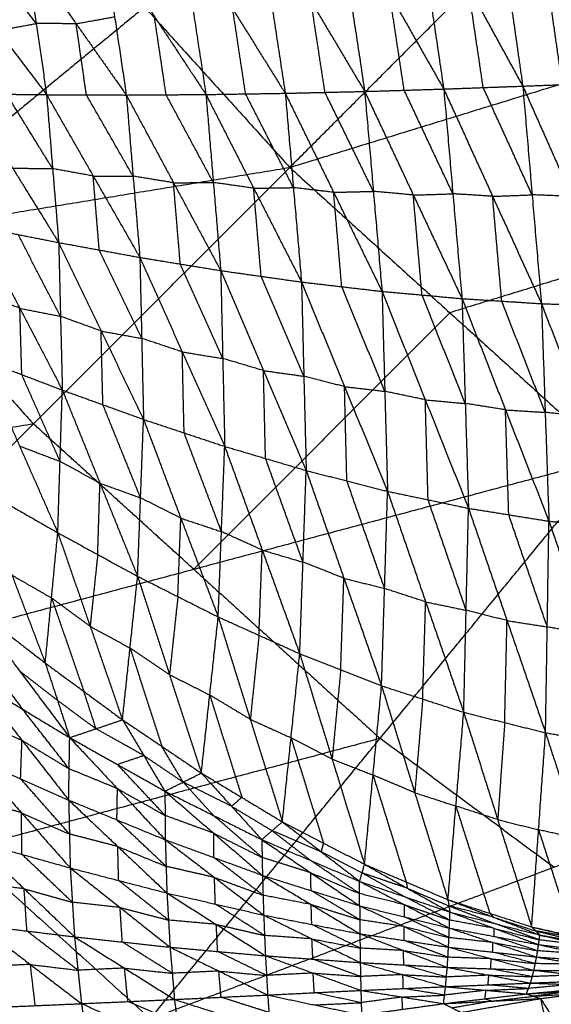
# Model space of a CAD drawing. Header units: millimetres. Extents: x -106 to 110, y -96 to 120.
# Tile 135 of 256: x -37 to -31, y -33 to -22. Entities that reach past the tile are written whole.
import ezdxf

# ---------------------------------------------------------------- set-up
doc = ezdxf.new("R2010")
doc.units = ezdxf.units.MM
doc.header["$MEASUREMENT"] = 0
doc.layers.add('Default', color=7, linetype='Continuous', true_color=0x000000)

msp = doc.modelspace()

# ---------------------------------------------------------------- linework, layer by layer
at = {"layer": 'Default'}
for points in [[(-33.999, -23.863, 3.861), (-31.265, -21.129, 3.835), (-28.531, -18.394, 3.809)], [(-37.338, -20.18, 3.861), (-35.668, -22.021, 3.861), (-33.999, -23.863, 3.861)], [(-31.664, -20.52, -1.651), (-31.491, -21.725, -2.125), (-31.319, -22.929, -2.599)], [(-31.664, -20.52, -1.651), (-31.037, -21.707, -2.166), (-30.409, -22.894, -2.681)], [(-32.573, -20.641, -1.579), (-32.4, -21.801, -2.037), (-32.228, -22.962, -2.494)], [(-32.573, -20.641, -1.579), (-31.946, -21.785, -2.089), (-31.319, -22.929, -2.599)], [(-33.473, -20.775, -1.494), (-33.305, -21.882, -1.93), (-33.137, -22.99, -2.367)], [(-33.473, -20.775, -1.494), (-32.851, -21.869, -1.994), (-32.228, -22.962, -2.494)], [(-34.37, -20.921, -1.395), (-34.211, -21.966, -1.808), (-34.051, -23.011, -2.221)], [(-34.37, -20.921, -1.395), (-33.754, -21.955, -1.881), (-33.137, -22.99, -2.367)], [(-35.26, -21.074, -1.288), (-35.112, -22.049, -1.674), (-34.963, -23.025, -2.06)], [(-35.26, -21.074, -1.288), (-34.655, -22.042, -1.754), (-34.051, -23.011, -2.221)], [(-29.704, -22.543, 3.835), (-30.485, -21.836, 3.835), (-31.265, -21.129, 3.835)], [(-36.148, -21.232, -1.172), (-36.013, -22.131, -1.529), (-35.879, -23.031, -1.887)], [(-36.148, -21.232, -1.172), (-35.556, -22.129, -1.616), (-34.963, -23.025, -2.06)], [(-33.999, -23.863, 3.861), (-29.704, -22.543, 3.835), (-25.41, -21.223, 3.809)], [(-36.915, -22.21, -1.379), (-37.195, -21.842, -1.185), (-37.474, -21.473, -0.991)], [(-37.033, -21.393, -1.052), (-36.915, -22.21, -1.379), (-36.796, -23.027, -1.706)], [(-37.033, -21.393, -1.052), (-36.456, -22.212, -1.469), (-35.879, -23.031, -1.887)], [(-37.916, -21.553, -0.93), (-37.356, -22.29, -1.318), (-36.796, -23.027, -1.706)], [(-30.864, -22.911, -2.64), (-30.95, -22.309, -2.403), (-31.037, -21.707, -2.166)], [(-31.774, -22.945, -2.546), (-31.86, -22.365, -2.318), (-31.946, -21.785, -2.089)], [(-32.683, -22.976, -2.43), (-32.767, -22.422, -2.212), (-32.851, -21.869, -1.994)], [(-35.668, -22.021, 3.861), (-37.279, -23.343, 3.884), (-38.89, -24.665, 3.907)], [(-34.507, -23.018, -2.14), (-34.581, -22.53, -1.947), (-34.655, -22.042, -1.754)], [(-33.594, -23, -2.294), (-33.674, -22.478, -2.088), (-33.754, -21.955, -1.881)], [(-36.456, -22.212, -1.469), (-36.235, -22.172, -1.499), (-36.013, -22.131, -1.529)], [(-35.421, -23.028, -1.973), (-35.488, -22.578, -1.795), (-35.556, -22.129, -1.616)], [(-37.356, -22.29, -1.318), (-37.135, -22.25, -1.348), (-36.915, -22.21, -1.379)], [(-36.456, -22.212, -1.469), (-36.685, -22.211, -1.424), (-36.915, -22.21, -1.379)], [(-36.338, -23.029, -1.796), (-36.397, -22.62, -1.633), (-36.456, -22.212, -1.469)], [(-33.137, -22.99, -2.367), (-32.683, -22.976, -2.43), (-32.228, -22.962, -2.494)], [(-32.228, -22.962, -2.494), (-31.774, -22.945, -2.546), (-31.319, -22.929, -2.599)], [(-32.228, -22.962, -2.494), (-32.123, -24.166, -2.605), (-32.018, -25.37, -2.717)], [(-32.228, -22.962, -2.494), (-31.666, -24.195, -2.661), (-31.104, -25.428, -2.829)], [(-31.212, -24.178, -2.714), (-31.493, -23.562, -2.63), (-31.774, -22.945, -2.546)], [(-31.319, -22.929, -2.599), (-30.864, -22.911, -2.64), (-30.409, -22.894, -2.681)], [(-31.319, -22.929, -2.599), (-31.212, -24.178, -2.714), (-31.104, -25.428, -2.829)], [(-31.319, -22.929, -2.599), (-30.757, -24.195, -2.757), (-30.194, -25.461, -2.916)], [(-37.714, -23.017, -1.522), (-37.255, -23.022, -1.614), (-36.796, -23.027, -1.706)], [(-37.714, -23.017, -1.522), (-37.186, -23.871, -1.694), (-36.657, -24.726, -1.865)], [(-36.727, -23.877, -1.785), (-36.991, -23.449, -1.7), (-37.255, -23.022, -1.614)], [(-36.796, -23.027, -1.706), (-36.727, -23.877, -1.785), (-36.657, -24.726, -1.865)], [(-36.796, -23.027, -1.706), (-36.338, -23.029, -1.796), (-35.879, -23.031, -1.887)], [(-36.796, -23.027, -1.706), (-36.26, -23.962, -1.883), (-35.723, -24.897, -2.061)], [(-35.801, -23.964, -1.974), (-36.069, -23.496, -1.885), (-36.338, -23.029, -1.796)], [(-35.879, -23.031, -1.887), (-35.421, -23.028, -1.973), (-34.963, -23.025, -2.06)], [(-35.879, -23.031, -1.887), (-35.801, -23.964, -1.974), (-35.723, -24.897, -2.061)], [(-35.879, -23.031, -1.887), (-35.336, -24.039, -2.068), (-34.793, -25.048, -2.249)], [(-34.878, -24.036, -2.154), (-35.15, -23.532, -2.064), (-35.421, -23.028, -1.973)], [(-34.963, -23.025, -2.06), (-34.507, -23.018, -2.14), (-34.051, -23.011, -2.221)], [(-34.963, -23.025, -2.06), (-34.878, -24.036, -2.154), (-34.793, -25.048, -2.249)], [(-34.963, -23.025, -2.06), (-34.414, -24.102, -2.241), (-33.864, -25.179, -2.423)], [(-33.957, -24.095, -2.322), (-34.232, -23.556, -2.231), (-34.507, -23.018, -2.14)], [(-34.051, -23.011, -2.221), (-33.594, -23, -2.294), (-33.137, -22.99, -2.367)], [(-34.051, -23.011, -2.221), (-33.957, -24.095, -2.322), (-33.864, -25.179, -2.423)], [(-34.051, -23.011, -2.221), (-33.494, -24.149, -2.401), (-32.938, -25.287, -2.581)], [(-33.037, -24.138, -2.474), (-33.316, -23.569, -2.384), (-33.594, -23, -2.294)], [(-33.137, -22.99, -2.367), (-33.037, -24.138, -2.474), (-32.938, -25.287, -2.581)], [(-33.137, -22.99, -2.367), (-32.578, -24.18, -2.542), (-32.018, -25.37, -2.717)], [(-32.123, -24.166, -2.605), (-32.403, -23.571, -2.518), (-32.683, -22.976, -2.43)], [(-43.78, -25.467, 3.952), (-38.89, -24.665, 3.907), (-33.999, -23.863, 3.861)], [(-39.893, -29.757, 3.952), (-36.946, -26.81, 3.907), (-33.999, -23.863, 3.861)], [(-33.999, -23.863, 3.861), (-32.158, -25.532, 3.861), (-30.316, -27.201, 3.861)], [(-37.186, -23.871, -1.694), (-36.956, -23.874, -1.739), (-36.727, -23.877, -1.785)], [(-36.26, -23.962, -1.883), (-36.493, -23.919, -1.834), (-36.727, -23.877, -1.785)], [(-36.19, -24.811, -1.963), (-36.225, -24.387, -1.923), (-36.26, -23.962, -1.883)], [(-36.26, -23.962, -1.883), (-36.031, -23.963, -1.929), (-35.801, -23.964, -1.974)], [(-35.336, -24.039, -2.068), (-35.568, -24.001, -2.021), (-35.801, -23.964, -1.974)], [(-35.336, -24.039, -2.068), (-35.107, -24.038, -2.111), (-34.878, -24.036, -2.154)], [(-35.258, -24.972, -2.155), (-35.297, -24.506, -2.111), (-35.336, -24.039, -2.068)], [(-34.414, -24.102, -2.241), (-34.646, -24.069, -2.198), (-34.878, -24.036, -2.154)], [(-34.414, -24.102, -2.241), (-34.186, -24.098, -2.282), (-33.957, -24.095, -2.322)], [(-34.328, -25.114, -2.336), (-34.371, -24.608, -2.289), (-34.414, -24.102, -2.241)], [(-33.494, -24.149, -2.401), (-33.726, -24.122, -2.362), (-33.957, -24.095, -2.322)], [(-33.494, -24.149, -2.401), (-33.266, -24.143, -2.438), (-33.037, -24.138, -2.474)], [(-33.401, -25.233, -2.502), (-33.447, -24.691, -2.452), (-33.494, -24.149, -2.401)], [(-32.578, -24.18, -2.542), (-32.807, -24.159, -2.508), (-33.037, -24.138, -2.474)], [(-32.578, -24.18, -2.542), (-32.35, -24.173, -2.574), (-32.123, -24.166, -2.605)], [(-32.478, -25.328, -2.649), (-32.528, -24.754, -2.596), (-32.578, -24.18, -2.542)], [(-31.666, -24.195, -2.661), (-31.894, -24.18, -2.633), (-32.123, -24.166, -2.605)], [(-31.666, -24.195, -2.661), (-31.439, -24.187, -2.688), (-31.212, -24.178, -2.714)], [(-31.561, -25.399, -2.773), (-31.613, -24.797, -2.717), (-31.666, -24.195, -2.661)], [(-30.757, -24.195, -2.757), (-30.984, -24.187, -2.736), (-31.212, -24.178, -2.714)], [(-27.863, -24.212, 3.835), (-30.01, -24.872, 3.848), (-32.158, -25.532, 3.861)], [(-37.59, -24.542, -1.666), (-37.124, -24.634, -1.765), (-36.657, -24.726, -1.865)], [(-37.59, -24.542, -1.666), (-37.103, -25.481, -1.655), (-36.615, -26.421, -1.644)], [(-36.636, -25.573, -1.754), (-36.88, -25.104, -1.76), (-37.124, -24.634, -1.765)], [(-38.89, -24.665, 3.907), (-37.918, -25.738, 3.907), (-36.946, -26.81, 3.907)], [(-36.657, -24.726, -1.865), (-36.636, -25.573, -1.754), (-36.615, -26.421, -1.644)], [(-36.657, -24.726, -1.865), (-36.19, -24.811, -1.963), (-35.723, -24.897, -2.061)], [(-36.657, -24.726, -1.865), (-36.169, -25.742, -1.843), (-35.681, -26.758, -1.82)], [(-35.702, -25.827, -1.941), (-35.946, -25.319, -1.952), (-36.19, -24.811, -1.963)], [(-35.723, -24.897, -2.061), (-35.702, -25.827, -1.941), (-35.681, -26.758, -1.82)], [(-35.723, -24.897, -2.061), (-35.258, -24.972, -2.155), (-34.793, -25.048, -2.249)], [(-35.723, -24.897, -2.061), (-35.235, -25.982, -2.025), (-34.747, -27.068, -1.989)], [(-34.77, -26.058, -2.119), (-35.014, -25.515, -2.137), (-35.258, -24.972, -2.155)], [(-34.793, -25.048, -2.249), (-34.77, -26.058, -2.119), (-34.747, -27.068, -1.989)], [(-34.793, -25.048, -2.249), (-34.328, -25.114, -2.336), (-33.864, -25.179, -2.423)], [(-34.793, -25.048, -2.249), (-34.301, -26.197, -2.198), (-33.81, -27.345, -2.147)], [(-33.837, -26.262, -2.285), (-34.083, -25.688, -2.311), (-34.328, -25.114, -2.336)], [(-33.864, -25.179, -2.423), (-33.837, -26.262, -2.285), (-33.81, -27.345, -2.147)], [(-33.864, -25.179, -2.423), (-33.401, -25.233, -2.502), (-32.938, -25.287, -2.581)], [(-33.864, -25.179, -2.423), (-33.369, -26.381, -2.356), (-32.874, -27.584, -2.289)], [(-37.103, -25.481, -1.655), (-37.336, -25.393, -1.61), (-37.568, -25.304, -1.565)], [(-32.906, -26.435, -2.435), (-33.153, -25.834, -2.469), (-33.401, -25.233, -2.502)], [(-32.938, -25.287, -2.581), (-32.906, -26.435, -2.435), (-32.874, -27.584, -2.289)], [(-32.938, -25.287, -2.581), (-32.478, -25.328, -2.649), (-32.018, -25.37, -2.717)], [(-32.938, -25.287, -2.581), (-32.44, -26.533, -2.497), (-31.943, -27.779, -2.413)], [(-31.98, -26.575, -2.565), (-32.229, -25.952, -2.607), (-32.478, -25.328, -2.649)], [(-32.018, -25.37, -2.717), (-31.98, -26.575, -2.565), (-31.943, -27.779, -2.413)], [(-32.018, -25.37, -2.717), (-31.561, -25.399, -2.773), (-31.104, -25.428, -2.829)], [(-32.018, -25.37, -2.717), (-31.518, -26.648, -2.616), (-31.018, -27.927, -2.515)], [(-31.061, -26.677, -2.672), (-31.311, -26.038, -2.722), (-31.561, -25.399, -2.773)], [(-31.104, -25.428, -2.829), (-31.061, -26.677, -2.672), (-31.018, -27.927, -2.515)], [(-31.104, -25.428, -2.829), (-30.649, -25.445, -2.872), (-30.194, -25.461, -2.916)], [(-31.104, -25.428, -2.829), (-30.602, -26.727, -2.712), (-30.1, -28.027, -2.595)], [(-37.081, -26.243, -1.554), (-37.092, -25.862, -1.604), (-37.103, -25.481, -1.655)], [(-37.103, -25.481, -1.655), (-36.87, -25.527, -1.705), (-36.636, -25.573, -1.754)], [(-32.158, -25.532, 3.861), (-33.631, -27.006, 3.884), (-35.104, -28.479, 3.907)], [(-36.169, -25.742, -1.843), (-36.403, -25.658, -1.798), (-36.636, -25.573, -1.754)], [(-36.148, -26.589, -1.732), (-36.159, -26.166, -1.787), (-36.169, -25.742, -1.843)], [(-36.169, -25.742, -1.843), (-35.936, -25.785, -1.892), (-35.702, -25.827, -1.941)], [(-35.235, -25.982, -2.025), (-35.469, -25.905, -1.983), (-35.702, -25.827, -1.941)], [(-35.214, -26.913, -1.905), (-35.225, -26.447, -1.965), (-35.235, -25.982, -2.025)], [(-35.235, -25.982, -2.025), (-35.003, -26.02, -2.072), (-34.77, -26.058, -2.119)], [(-37.546, -26.066, -1.465), (-37.107, -27.063, -1.217), (-36.667, -28.06, -0.97)], [(-37.546, -26.066, -1.465), (-37.081, -26.243, -1.554), (-36.615, -26.421, -1.644)], [(-34.301, -26.197, -2.198), (-34.536, -26.127, -2.158), (-34.77, -26.058, -2.119)], [(-36.641, -27.24, -1.307), (-36.861, -26.742, -1.431), (-37.081, -26.243, -1.554)], [(-34.278, -27.206, -2.068), (-34.29, -26.702, -2.133), (-34.301, -26.197, -2.198)], [(-34.301, -26.197, -2.198), (-34.069, -26.229, -2.241), (-33.837, -26.262, -2.285)], [(-33.369, -26.381, -2.356), (-33.603, -26.322, -2.321), (-33.837, -26.262, -2.285)], [(-36.667, -28.06, -0.97), (-36.641, -27.24, -1.307), (-36.615, -26.421, -1.644)], [(-36.615, -26.421, -1.644), (-36.182, -27.491, -1.364), (-35.749, -28.561, -1.085)], [(-36.615, -26.421, -1.644), (-36.148, -26.589, -1.732), (-35.681, -26.758, -1.82)], [(-33.342, -27.464, -2.218), (-33.356, -26.923, -2.287), (-33.369, -26.381, -2.356)], [(-33.369, -26.381, -2.356), (-33.137, -26.408, -2.396), (-32.906, -26.435, -2.435)], [(-32.44, -26.533, -2.497), (-32.673, -26.484, -2.466), (-32.906, -26.435, -2.435)], [(-32.408, -27.681, -2.351), (-32.424, -27.107, -2.424), (-32.44, -26.533, -2.497)], [(-32.44, -26.533, -2.497), (-32.21, -26.554, -2.531), (-31.98, -26.575, -2.565)], [(-31.518, -26.648, -2.616), (-31.749, -26.611, -2.591), (-31.98, -26.575, -2.565)], [(-35.715, -27.659, -1.452), (-35.932, -27.124, -1.592), (-36.148, -26.589, -1.732)], [(-31.48, -27.853, -2.464), (-31.499, -27.251, -2.54), (-31.518, -26.648, -2.616)], [(-31.518, -26.648, -2.616), (-31.289, -26.663, -2.644), (-31.061, -26.677, -2.672)], [(-30.602, -26.727, -2.712), (-30.831, -26.702, -2.692), (-31.061, -26.677, -2.672)], [(-35.749, -28.561, -1.085), (-35.715, -27.659, -1.452), (-35.681, -26.758, -1.82)], [(-35.681, -26.758, -1.82), (-35.252, -27.892, -1.507), (-34.822, -29.027, -1.195)], [(-35.681, -26.758, -1.82), (-35.214, -26.913, -1.905), (-34.747, -27.068, -1.989)], [(-36.946, -26.81, 3.907), (-39.391, -27.211, 3.929), (-41.837, -27.612, 3.952)], [(-35.104, -28.479, 3.907), (-36.025, -27.644, 3.907), (-36.946, -26.81, 3.907)], [(-34.785, -28.047, -1.592), (-34.999, -27.48, -1.748), (-35.214, -26.913, -1.905)], [(-37.107, -27.063, -1.217), (-36.874, -27.152, -1.262), (-36.641, -27.24, -1.307)], [(-34.822, -29.027, -1.195), (-34.785, -28.047, -1.592), (-34.747, -27.068, -1.989)], [(-34.747, -27.068, -1.989), (-34.316, -28.259, -1.644), (-33.884, -29.45, -1.298)], [(-34.747, -27.068, -1.989), (-34.278, -27.206, -2.068), (-33.81, -27.345, -2.147)], [(-39.893, -29.757, 3.952), (-35.104, -28.479, 3.907), (-30.316, -27.201, 3.861)], [(-36.182, -27.491, -1.364), (-36.412, -27.366, -1.336), (-36.641, -27.24, -1.307)], [(-35.603, -33.644, 3.952), (-32.96, -30.423, 3.907), (-30.316, -27.201, 3.861)], [(-33.847, -28.398, -1.722), (-34.063, -27.802, -1.895), (-34.278, -27.206, -2.068)], [(-33.884, -29.45, -1.298), (-33.847, -28.398, -1.722), (-33.81, -27.345, -2.147)], [(-33.81, -27.345, -2.147), (-33.376, -28.582, -1.769), (-32.943, -29.818, -1.392)], [(-33.81, -27.345, -2.147), (-33.342, -27.464, -2.218), (-32.874, -27.584, -2.289)], [(-32.908, -28.701, -1.841), (-33.125, -28.083, -2.029), (-33.342, -27.464, -2.218)], [(-37.577, -27.539, -0.854), (-37.194, -28.548, -0.326), (-36.811, -29.557, 0.201)], [(-37.577, -27.539, -0.854), (-37.122, -27.8, -0.912), (-36.667, -28.06, -0.97)], [(-36.208, -28.31, -1.027), (-36.195, -27.901, -1.196), (-36.182, -27.491, -1.364)], [(-36.182, -27.491, -1.364), (-35.948, -27.575, -1.408), (-35.715, -27.659, -1.452)], [(-32.943, -29.818, -1.392), (-32.908, -28.701, -1.841), (-32.874, -27.584, -2.289)], [(-32.874, -27.584, -2.289), (-32.436, -28.854, -1.882), (-31.998, -30.123, -1.474)], [(-32.874, -27.584, -2.289), (-32.408, -27.681, -2.351), (-31.943, -27.779, -2.413)], [(-35.252, -27.892, -1.507), (-35.483, -27.776, -1.48), (-35.715, -27.659, -1.452)], [(-31.97, -28.951, -1.944), (-32.189, -28.316, -2.147), (-32.408, -27.681, -2.351)], [(-31.998, -30.123, -1.474), (-31.97, -28.951, -1.944), (-31.943, -27.779, -2.413)], [(-31.943, -27.779, -2.413), (-31.5, -29.069, -1.978), (-31.057, -30.358, -1.543)], [(-31.943, -27.779, -2.413), (-31.48, -27.853, -2.464), (-31.018, -27.927, -2.515)], [(-35.286, -28.794, -1.14), (-35.269, -28.343, -1.324), (-35.252, -27.892, -1.507)], [(-35.252, -27.892, -1.507), (-35.018, -27.97, -1.55), (-34.785, -28.047, -1.592)], [(-31.037, -29.142, -2.029), (-31.259, -28.498, -2.247), (-31.48, -27.853, -2.464)], [(-31.057, -30.358, -1.543), (-31.037, -29.142, -2.029), (-31.018, -27.927, -2.515)], [(-31.018, -27.927, -2.515), (-30.571, -29.223, -2.057), (-30.125, -30.519, -1.599)], [(-31.018, -27.927, -2.515), (-30.559, -27.977, -2.555), (-30.1, -28.027, -2.595)], [(-34.316, -28.259, -1.644), (-34.55, -28.153, -1.618), (-34.785, -28.047, -1.592)], [(-36.811, -29.557, 0.201), (-36.739, -28.809, -0.384), (-36.667, -28.06, -0.97)], [(-36.667, -28.06, -0.97), (-36.295, -29.135, -0.385), (-35.923, -30.209, 0.199)], [(-36.667, -28.06, -0.97), (-36.208, -28.31, -1.027), (-35.749, -28.561, -1.085)], [(-34.353, -29.238, -1.246), (-34.335, -28.749, -1.445), (-34.316, -28.259, -1.644)], [(-34.316, -28.259, -1.644), (-34.081, -28.328, -1.683), (-33.847, -28.398, -1.722)], [(-36.208, -28.31, -1.027), (-36.252, -28.723, -0.706), (-36.295, -29.135, -0.385)], [(-35.104, -28.479, 3.907), (-34.032, -29.451, 3.907), (-32.96, -30.423, 3.907)], [(-33.376, -28.582, -1.769), (-33.612, -28.49, -1.746), (-33.847, -28.398, -1.722)], [(-37.194, -28.548, -0.326), (-36.967, -28.678, -0.355), (-36.739, -28.809, -0.384)], [(-35.923, -30.209, 0.199), (-35.836, -29.385, -0.443), (-35.749, -28.561, -1.085)], [(-35.749, -28.561, -1.085), (-35.382, -29.691, -0.444), (-35.016, -30.821, 0.197)], [(-35.749, -28.561, -1.085), (-35.286, -28.794, -1.14), (-34.822, -29.027, -1.195)], [(-33.413, -29.634, -1.345), (-33.395, -29.108, -1.557), (-33.376, -28.582, -1.769)], [(-33.376, -28.582, -1.769), (-33.142, -28.641, -1.805), (-32.908, -28.701, -1.841)], [(-32.436, -28.854, -1.882), (-32.672, -28.777, -1.861), (-32.908, -28.701, -1.841)], [(-36.739, -28.809, -0.384), (-36.553, -29.346, -0.092), (-36.367, -29.883, 0.2)], [(-36.295, -29.135, -0.385), (-36.517, -28.972, -0.385), (-36.739, -28.809, -0.384)], [(-35.286, -28.794, -1.14), (-35.334, -29.242, -0.792), (-35.382, -29.691, -0.444)], [(-37.682, -28.882, 0.203), (-37.247, -29.22, 0.202), (-36.811, -29.557, 0.201)], [(-37.682, -28.882, 0.203), (-37.106, -29.648, -0.076), (-36.53, -30.414, -0.356)], [(-32.47, -29.971, -1.433), (-32.453, -29.412, -1.658), (-32.436, -28.854, -1.882)], [(-32.436, -28.854, -1.882), (-32.203, -28.902, -1.913), (-31.97, -28.951, -1.944)], [(-31.5, -29.069, -1.978), (-31.735, -29.01, -1.961), (-31.97, -28.951, -1.944)], [(-35.016, -30.821, 0.197), (-34.919, -29.924, -0.499), (-34.822, -29.027, -1.195)], [(-34.822, -29.027, -1.195), (-34.453, -30.204, -0.5), (-34.084, -31.381, 0.194)], [(-34.822, -29.027, -1.195), (-34.353, -29.238, -1.246), (-33.884, -29.45, -1.298)], [(-31.527, -30.241, -1.509), (-31.513, -29.655, -1.744), (-31.5, -29.069, -1.978)], [(-31.5, -29.069, -1.978), (-31.268, -29.105, -2.004), (-31.037, -29.142, -2.029)], [(-36.295, -29.135, -0.385), (-36.065, -29.26, -0.414), (-35.836, -29.385, -0.443)], [(-30.571, -29.223, -2.057), (-30.804, -29.183, -2.043), (-31.037, -29.142, -2.029)], [(-34.353, -29.238, -1.246), (-34.403, -29.721, -0.873), (-34.453, -30.204, -0.5)], [(-37.649, -29.32, -0.132), (-37.361, -29.703, -0.272), (-37.073, -30.086, -0.412)], [(-35.836, -29.385, -0.443), (-35.653, -29.95, -0.122), (-35.469, -30.515, 0.198)], [(-35.382, -29.691, -0.444), (-35.609, -29.538, -0.443), (-35.836, -29.385, -0.443)], [(-34.084, -31.381, 0.194), (-33.984, -30.416, -0.552), (-33.884, -29.45, -1.298)], [(-33.884, -29.45, -1.298), (-33.512, -30.66, -0.554), (-33.139, -31.869, 0.191)], [(-33.884, -29.45, -1.298), (-33.413, -29.634, -1.345), (-32.943, -29.818, -1.392)], [(-36.811, -29.557, 0.201), (-36.671, -29.985, -0.077), (-36.53, -30.414, -0.356)], [(-36.811, -29.557, 0.201), (-36.367, -29.883, 0.2), (-35.923, -30.209, 0.199)], [(-33.413, -29.634, -1.345), (-33.463, -30.147, -0.949), (-33.512, -30.66, -0.554)], [(-37.106, -29.648, -0.076), (-36.888, -29.817, -0.077), (-36.671, -29.985, -0.077)], [(-35.382, -29.691, -0.444), (-35.151, -29.807, -0.471), (-34.919, -29.924, -0.499)], [(-39.893, -29.757, 3.952), (-37.748, -31.7, 3.952), (-35.603, -33.644, 3.952)], [(-37.616, -29.759, -0.467), (-37.079, -30.445, -0.606), (-36.542, -31.131, -0.745)], [(-37.616, -29.759, -0.467), (-37.073, -30.086, -0.412), (-36.53, -30.414, -0.356)], [(-33.139, -31.869, 0.191), (-33.041, -30.844, -0.601), (-32.943, -29.818, -1.392)], [(-32.943, -29.818, -1.392), (-32.561, -31.047, -0.603), (-32.179, -32.276, 0.186)], [(-32.943, -29.818, -1.392), (-32.47, -29.971, -1.433), (-31.998, -30.123, -1.474)], [(-36.227, -30.312, -0.078), (-36.297, -30.097, 0.061), (-36.367, -29.883, 0.2)], [(-34.919, -29.924, -0.499), (-34.734, -30.513, -0.152), (-34.55, -31.101, 0.196)], [(-34.453, -30.204, -0.5), (-34.686, -30.064, -0.5), (-34.919, -29.924, -0.499)], [(-32.47, -29.971, -1.433), (-32.515, -30.509, -1.018), (-32.561, -31.047, -0.603)], [(-36.536, -30.773, -0.551), (-36.805, -30.429, -0.481), (-37.073, -30.086, -0.412)], [(-36.671, -29.985, -0.077), (-36.449, -30.149, -0.078), (-36.227, -30.312, -0.078)], [(-37.079, -30.445, -0.606), (-37.355, -30.323, -0.653), (-37.632, -30.2, -0.7)], [(-35.603, -33.644, 3.952), (-30.963, -31.903, 3.907), (-26.323, -30.163, 3.861)], [(-32.179, -32.276, 0.186), (-32.088, -31.2, -0.644), (-31.998, -30.123, -1.474)], [(-31.998, -30.123, -1.474), (-31.607, -31.356, -0.646), (-31.217, -32.588, 0.181)], [(-31.998, -30.123, -1.474), (-31.527, -30.241, -1.509), (-31.057, -30.358, -1.543)], [(-36.53, -30.414, -0.356), (-36.227, -30.312, -0.078), (-35.923, -30.209, 0.199)], [(-35.679, -30.619, -0.024), (-35.953, -30.465, -0.051), (-36.227, -30.312, -0.078)], [(-35.923, -30.209, 0.199), (-35.679, -30.619, -0.024), (-35.435, -31.029, -0.248)], [(-35.923, -30.209, 0.199), (-35.469, -30.515, 0.198), (-35.016, -30.821, 0.197)], [(-34.453, -30.204, -0.5), (-34.218, -30.31, -0.526), (-33.984, -30.416, -0.552)], [(-31.527, -30.241, -1.509), (-31.567, -30.798, -1.078), (-31.607, -31.356, -0.646)], [(-32.96, -30.423, 3.907), (-35.354, -31.062, 3.929), (-37.748, -31.7, 3.952)], [(-36.542, -31.131, -0.745), (-36.536, -30.773, -0.551), (-36.53, -30.414, -0.356)], [(-36.53, -30.414, -0.356), (-35.982, -30.721, -0.302), (-35.435, -31.029, -0.248)], [(-36.53, -30.414, -0.356), (-35.981, -31, -0.459), (-35.431, -31.587, -0.563)], [(-33.984, -30.416, -0.552), (-33.798, -31.021, -0.18), (-33.611, -31.625, 0.192)], [(-33.512, -30.66, -0.554), (-33.748, -30.538, -0.553), (-33.984, -30.416, -0.552)], [(-30.963, -31.903, 3.907), (-31.962, -31.163, 3.907), (-32.96, -30.423, 3.907)], [(-31.217, -32.588, 0.181), (-31.137, -31.473, -0.681), (-31.057, -30.358, -1.543)], [(-31.057, -30.358, -1.543), (-30.661, -31.579, -0.684), (-30.265, -32.799, 0.176)], [(-31.057, -30.358, -1.543), (-30.591, -30.439, -1.571), (-30.125, -30.519, -1.599)], [(-37.095, -30.886, -0.839), (-37.087, -30.666, -0.722), (-37.079, -30.445, -0.606)], [(-37.079, -30.445, -0.606), (-36.807, -30.609, -0.579), (-36.536, -30.773, -0.551)], [(-35.225, -30.925, -0.026), (-35.347, -30.72, 0.086), (-35.469, -30.515, 0.198)], [(-37.648, -30.642, -0.932), (-37.095, -30.886, -0.839), (-36.542, -31.131, -0.745)], [(-37.648, -30.642, -0.932), (-37.086, -31.276, -0.926), (-36.524, -31.911, -0.92)], [(-35.982, -30.721, -0.302), (-35.831, -30.67, -0.163), (-35.679, -30.619, -0.024)], [(-35.679, -30.619, -0.024), (-35.452, -30.772, -0.025), (-35.225, -30.925, -0.026)], [(-35.433, -31.308, -0.405), (-35.708, -31.014, -0.354), (-35.982, -30.721, -0.302)], [(-33.512, -30.66, -0.554), (-33.276, -30.752, -0.577), (-33.041, -30.844, -0.601)], [(-35.981, -31, -0.459), (-36.258, -30.886, -0.505), (-36.536, -30.773, -0.551)], [(-35.435, -31.029, -0.248), (-35.225, -30.925, -0.026), (-35.016, -30.821, 0.197)], [(-35.016, -30.821, 0.197), (-34.668, -31.203, 0.025), (-34.321, -31.586, -0.148)], [(-35.016, -30.821, 0.197), (-34.55, -31.101, 0.196), (-34.084, -31.381, 0.194)], [(-33.041, -30.844, -0.601), (-32.85, -31.458, -0.206), (-32.659, -32.073, 0.188)], [(-32.561, -31.047, -0.603), (-32.801, -30.945, -0.602), (-33.041, -30.844, -0.601)], [(-36.533, -31.521, -0.833), (-36.814, -31.204, -0.836), (-37.095, -30.886, -0.839)], [(-35.225, -30.925, -0.026), (-35.051, -31.116, -0.112), (-34.878, -31.307, -0.198)], [(-34.668, -31.203, 0.025), (-34.947, -31.064, -0.001), (-35.225, -30.925, -0.026)], [(-35.987, -31.359, -0.654), (-35.984, -31.18, -0.557), (-35.981, -31, -0.459)], [(-35.981, -31, -0.459), (-35.707, -31.154, -0.432), (-35.433, -31.308, -0.405)], [(-35.435, -31.029, -0.248), (-35.433, -31.308, -0.405), (-35.431, -31.587, -0.563)], [(-35.435, -31.029, -0.248), (-34.878, -31.307, -0.198), (-34.321, -31.586, -0.148)], [(-35.435, -31.029, -0.248), (-34.874, -31.512, -0.32), (-34.313, -31.996, -0.391)], [(-34.55, -31.101, 0.196), (-34.609, -31.152, 0.11), (-34.668, -31.203, 0.025)], [(-32.561, -31.047, -0.603), (-32.324, -31.123, -0.623), (-32.088, -31.2, -0.644)], [(-37.086, -31.276, -0.926), (-37.363, -31.198, -0.981), (-37.641, -31.12, -1.036)], [(-36.542, -31.131, -0.745), (-36.533, -31.521, -0.833), (-36.524, -31.911, -0.92)], [(-36.542, -31.131, -0.745), (-35.987, -31.359, -0.654), (-35.431, -31.587, -0.563)], [(-36.542, -31.131, -0.745), (-35.977, -31.665, -0.724), (-35.412, -32.199, -0.703)], [(-34.668, -31.203, 0.025), (-34.435, -31.343, 0.024), (-34.202, -31.483, 0.023)], [(-32.088, -31.2, -0.644), (-31.893, -31.816, -0.23), (-31.698, -32.432, 0.184)], [(-31.607, -31.356, -0.646), (-31.848, -31.278, -0.645), (-32.088, -31.2, -0.644)], [(-37.079, -31.755, -1.03), (-37.082, -31.515, -0.978), (-37.086, -31.276, -0.926)], [(-37.086, -31.276, -0.926), (-36.809, -31.399, -0.879), (-36.533, -31.521, -0.833)], [(-34.874, -31.512, -0.32), (-35.153, -31.41, -0.363), (-35.433, -31.308, -0.405)], [(-34.317, -31.791, -0.27), (-34.597, -31.549, -0.234), (-34.878, -31.307, -0.198)], [(-35.421, -31.893, -0.633), (-35.704, -31.626, -0.643), (-35.987, -31.359, -0.654)], [(-34.321, -31.586, -0.148), (-34.202, -31.483, 0.023), (-34.084, -31.381, 0.194)], [(-34.084, -31.381, 0.194), (-33.639, -31.724, 0.067), (-33.195, -32.066, -0.059)], [(-34.084, -31.381, 0.194), (-33.611, -31.625, 0.192), (-33.139, -31.869, 0.191)], [(-31.607, -31.356, -0.646), (-31.372, -31.414, -0.664), (-31.137, -31.473, -0.681)], [(-35.977, -31.665, -0.724), (-36.255, -31.593, -0.778), (-36.533, -31.521, -0.833)], [(-34.872, -31.791, -0.477), (-34.873, -31.652, -0.398), (-34.874, -31.512, -0.32)], [(-34.874, -31.512, -0.32), (-34.596, -31.652, -0.295), (-34.317, -31.791, -0.27)], [(-34.202, -31.483, 0.023), (-33.98, -31.655, -0.04), (-33.758, -31.826, -0.104)], [(-33.639, -31.724, 0.067), (-33.921, -31.604, 0.045), (-34.202, -31.483, 0.023)], [(-31.137, -31.473, -0.681), (-30.939, -32.083, -0.251), (-30.741, -32.694, 0.179)], [(-30.661, -31.579, -0.684), (-30.899, -31.526, -0.682), (-31.137, -31.473, -0.681)], [(-37.634, -31.599, -1.141), (-37.079, -31.755, -1.03), (-36.524, -31.911, -0.92)], [(-37.634, -31.599, -1.141), (-37.054, -32.15, -1.021), (-36.475, -32.702, -0.901)], [(-35.968, -32.055, -0.811), (-35.972, -31.86, -0.768), (-35.977, -31.665, -0.724)], [(-35.977, -31.665, -0.724), (-35.699, -31.779, -0.678), (-35.421, -31.893, -0.633)], [(-35.431, -31.587, -0.563), (-35.421, -31.893, -0.633), (-35.412, -32.199, -0.703)], [(-35.431, -31.587, -0.563), (-34.872, -31.791, -0.477), (-34.313, -31.996, -0.391)], [(-35.431, -31.587, -0.563), (-34.865, -32.02, -0.531), (-34.299, -32.453, -0.499)], [(-34.321, -31.586, -0.148), (-34.317, -31.791, -0.27), (-34.313, -31.996, -0.391)], [(-34.321, -31.586, -0.148), (-33.758, -31.966, -0.194), (-33.195, -32.346, -0.24)], [(-34.321, -31.586, -0.148), (-33.758, -31.826, -0.104), (-33.195, -32.066, -0.059)], [(-33.611, -31.625, 0.192), (-33.625, -31.674, 0.13), (-33.639, -31.724, 0.067)], [(-36.499, -32.306, -0.91), (-36.789, -32.03, -0.97), (-37.079, -31.755, -1.03)], [(-33.639, -31.724, 0.067), (-33.403, -31.846, 0.066), (-33.167, -31.968, 0.066)], [(-34.865, -32.02, -0.531), (-35.143, -31.956, -0.582), (-35.421, -31.893, -0.633)], [(-34.306, -32.225, -0.445), (-34.589, -32.008, -0.461), (-34.872, -31.791, -0.477)], [(-33.758, -31.966, -0.194), (-34.038, -31.878, -0.232), (-34.317, -31.791, -0.27)], [(-33.195, -32.206, -0.15), (-33.476, -32.016, -0.127), (-33.758, -31.826, -0.104)], [(-33.195, -32.066, -0.059), (-33.167, -31.968, 0.066), (-33.139, -31.869, 0.191)], [(-33.139, -31.869, 0.191), (-32.659, -32.073, 0.188), (-32.179, -32.276, 0.186)], [(-33.139, -31.869, 0.191), (-32.648, -32.144, 0.1), (-32.157, -32.418, 0.009)], [(-36.524, -31.911, -0.92), (-36.499, -32.306, -0.91), (-36.475, -32.702, -0.901)], [(-36.524, -31.911, -0.92), (-35.968, -32.055, -0.811), (-35.412, -32.199, -0.703)], [(-36.524, -31.911, -0.92), (-35.95, -32.366, -0.803), (-35.376, -32.821, -0.687)], [(-34.313, -31.996, -0.391), (-34.306, -32.225, -0.445), (-34.299, -32.453, -0.499)], [(-34.313, -31.996, -0.391), (-33.754, -32.171, -0.316), (-33.195, -32.346, -0.24)], [(-34.313, -31.996, -0.391), (-33.753, -32.331, -0.355), (-33.193, -32.667, -0.318)], [(-33.754, -32.171, -0.316), (-33.756, -32.068, -0.255), (-33.758, -31.966, -0.194)], [(-33.758, -31.966, -0.194), (-33.476, -32.086, -0.172), (-33.195, -32.206, -0.15)], [(-33.167, -31.968, 0.066), (-32.921, -32.105, 0.02), (-32.676, -32.242, -0.025)], [(-32.648, -32.144, 0.1), (-32.907, -32.056, 0.083), (-33.167, -31.968, 0.066)], [(-37.054, -32.15, -1.021), (-37.328, -32.117, -1.075), (-37.602, -32.085, -1.129)], [(-35.394, -32.51, -0.695), (-35.681, -32.282, -0.753), (-35.968, -32.055, -0.811)], [(-34.855, -32.326, -0.601), (-34.86, -32.173, -0.566), (-34.865, -32.02, -0.531)], [(-34.865, -32.02, -0.531), (-34.586, -32.122, -0.488), (-34.306, -32.225, -0.445)], [(-33.195, -32.346, -0.24), (-33.195, -32.206, -0.15), (-33.195, -32.066, -0.059)], [(-33.195, -32.066, -0.059), (-32.679, -32.334, -0.091), (-32.163, -32.602, -0.122)], [(-33.195, -32.066, -0.059), (-32.676, -32.242, -0.025), (-32.157, -32.418, 0.009)], [(-32.659, -32.073, 0.188), (-32.653, -32.108, 0.144), (-32.648, -32.144, 0.1)], [(-37.022, -32.636, -1.009), (-37.038, -32.393, -1.015), (-37.054, -32.15, -1.021)], [(-37.054, -32.15, -1.021), (-36.777, -32.228, -0.966), (-36.499, -32.306, -0.91)], [(-35.412, -32.199, -0.703), (-35.394, -32.51, -0.695), (-35.376, -32.821, -0.687)], [(-35.412, -32.199, -0.703), (-34.855, -32.326, -0.601), (-34.299, -32.453, -0.499)], [(-35.412, -32.199, -0.703), (-34.845, -32.559, -0.595), (-34.279, -32.92, -0.486)], [(-33.753, -32.331, -0.355), (-34.03, -32.278, -0.4), (-34.306, -32.225, -0.445)], [(-33.194, -32.506, -0.279), (-33.474, -32.339, -0.297), (-33.754, -32.171, -0.316)], [(-32.679, -32.334, -0.091), (-32.937, -32.27, -0.12), (-33.195, -32.206, -0.15)], [(-32.648, -32.144, 0.1), (-32.408, -32.246, 0.099), (-32.168, -32.347, 0.097)], [(-35.95, -32.366, -0.803), (-36.225, -32.336, -0.857), (-36.499, -32.306, -0.91)], [(-34.289, -32.687, -0.493), (-34.572, -32.506, -0.547), (-34.855, -32.326, -0.601)], [(-33.746, -32.56, -0.409), (-33.749, -32.446, -0.382), (-33.753, -32.331, -0.355)], [(-33.753, -32.331, -0.355), (-33.473, -32.419, -0.317), (-33.194, -32.506, -0.279)], [(-33.195, -32.346, -0.24), (-33.194, -32.506, -0.279), (-33.193, -32.667, -0.318)], [(-33.195, -32.346, -0.24), (-32.684, -32.584, -0.208), (-32.173, -32.821, -0.177)], [(-33.195, -32.346, -0.24), (-32.679, -32.474, -0.181), (-32.163, -32.602, -0.122)], [(-32.679, -32.474, -0.181), (-32.679, -32.404, -0.136), (-32.679, -32.334, -0.091)], [(-32.679, -32.334, -0.091), (-32.419, -32.422, -0.074), (-32.16, -32.51, -0.057)], [(-32.16, -32.51, -0.057), (-32.418, -32.376, -0.041), (-32.676, -32.242, -0.025)], [(-32.179, -32.276, 0.186), (-32.168, -32.347, 0.097), (-32.157, -32.418, 0.009)], [(-32.179, -32.276, 0.186), (-31.698, -32.432, 0.184), (-31.217, -32.588, 0.181)], [(-32.179, -32.276, 0.186), (-31.651, -32.479, 0.124), (-31.122, -32.682, 0.061)], [(-32.168, -32.347, 0.097), (-31.904, -32.449, 0.066), (-31.639, -32.55, 0.035)], [(-31.651, -32.479, 0.124), (-31.909, -32.413, 0.111), (-32.168, -32.347, 0.097)], [(-35.925, -32.762, -0.794), (-35.938, -32.564, -0.799), (-35.95, -32.366, -0.803)], [(-35.95, -32.366, -0.803), (-35.672, -32.438, -0.749), (-35.394, -32.51, -0.695)], [(-34.299, -32.453, -0.499), (-34.289, -32.687, -0.493), (-34.279, -32.92, -0.486)], [(-34.299, -32.453, -0.499), (-33.746, -32.56, -0.409), (-33.193, -32.667, -0.318)], [(-34.299, -32.453, -0.499), (-33.744, -32.726, -0.403), (-33.188, -32.998, -0.308)], [(-32.163, -32.602, -0.122), (-32.16, -32.51, -0.057), (-32.157, -32.418, 0.009)], [(-32.157, -32.418, 0.009), (-31.647, -32.605, -0.01), (-31.137, -32.792, -0.029)], [(-32.157, -32.418, 0.009), (-31.639, -32.55, 0.035), (-31.122, -32.682, 0.061)], [(-31.698, -32.432, 0.184), (-31.674, -32.456, 0.154), (-31.651, -32.479, 0.124)], [(-37.57, -32.57, -1.117), (-37.022, -32.636, -1.009), (-36.475, -32.702, -0.901)], [(-37.57, -32.57, -1.117), (-36.982, -33.02, -0.908), (-36.395, -33.47, -0.698)], [(-34.845, -32.559, -0.595), (-35.12, -32.535, -0.645), (-35.394, -32.51, -0.695)], [(-34.828, -32.871, -0.587), (-34.836, -32.715, -0.591), (-34.845, -32.559, -0.595)], [(-34.845, -32.559, -0.595), (-34.567, -32.623, -0.544), (-34.289, -32.687, -0.493)], [(-33.19, -32.832, -0.313), (-33.468, -32.696, -0.361), (-33.746, -32.56, -0.409)], [(-32.684, -32.584, -0.208), (-32.939, -32.545, -0.243), (-33.194, -32.506, -0.279)], [(-32.168, -32.711, -0.149), (-32.423, -32.593, -0.165), (-32.679, -32.474, -0.181)], [(-31.647, -32.605, -0.01), (-31.903, -32.558, -0.033), (-32.16, -32.51, -0.057)], [(-31.651, -32.479, 0.124), (-31.41, -32.557, 0.123), (-31.169, -32.635, 0.121)], [(-31.129, -32.737, 0.016), (-31.384, -32.644, 0.026), (-31.639, -32.55, 0.035)], [(-36.435, -33.086, -0.8), (-36.728, -32.861, -0.904), (-37.022, -32.636, -1.009)], [(-33.744, -32.726, -0.403), (-34.016, -32.706, -0.448), (-34.289, -32.687, -0.493)], [(-33.193, -32.667, -0.318), (-33.19, -32.832, -0.313), (-33.188, -32.998, -0.308)], [(-33.193, -32.667, -0.318), (-32.69, -32.86, -0.243), (-32.187, -33.053, -0.168)], [(-33.193, -32.667, -0.318), (-32.683, -32.744, -0.247), (-32.173, -32.821, -0.177)], [(-32.683, -32.744, -0.247), (-32.683, -32.664, -0.228), (-32.684, -32.584, -0.208)], [(-32.684, -32.584, -0.208), (-32.426, -32.648, -0.179), (-32.168, -32.711, -0.149)], [(-32.173, -32.821, -0.177), (-32.168, -32.711, -0.149), (-32.163, -32.602, -0.122)], [(-32.163, -32.602, -0.122), (-31.661, -32.768, -0.093), (-31.159, -32.934, -0.065)], [(-32.163, -32.602, -0.122), (-31.65, -32.697, -0.075), (-31.137, -32.792, -0.029)], [(-31.65, -32.697, -0.075), (-31.648, -32.651, -0.043), (-31.647, -32.605, -0.01)], [(-31.647, -32.605, -0.01), (-31.388, -32.671, 0.003), (-31.129, -32.737, 0.016)], [(-31.217, -32.588, 0.181), (-31.169, -32.635, 0.121), (-31.122, -32.682, 0.061)], [(-31.217, -32.588, 0.181), (-30.741, -32.694, 0.179), (-30.265, -32.799, 0.176)], [(-31.217, -32.588, 0.181), (-30.659, -32.721, 0.14), (-30.101, -32.855, 0.099)], [(-31.169, -32.635, 0.121), (-30.89, -32.702, 0.101), (-30.611, -32.768, 0.08)], [(-30.659, -32.721, 0.14), (-30.914, -32.678, 0.131), (-31.169, -32.635, 0.121)], [(-31.137, -32.792, -0.029), (-31.129, -32.737, 0.016), (-31.122, -32.682, 0.061)], [(-31.122, -32.682, 0.061), (-30.623, -32.799, 0.05), (-30.123, -32.916, 0.038)], [(-31.122, -32.682, 0.061), (-30.611, -32.768, 0.08), (-30.101, -32.855, 0.099)], [(-36.475, -32.702, -0.901), (-36.435, -33.086, -0.8), (-36.395, -33.47, -0.698)], [(-36.475, -32.702, -0.901), (-35.925, -32.762, -0.794), (-35.376, -32.821, -0.687)], [(-36.475, -32.702, -0.901), (-35.9, -33.062, -0.713), (-35.325, -33.422, -0.525)], [(-35.351, -33.121, -0.606), (-35.638, -32.942, -0.7), (-35.925, -32.762, -0.794)], [(-33.733, -32.959, -0.397), (-33.739, -32.842, -0.4), (-33.744, -32.726, -0.403)], [(-33.744, -32.726, -0.403), (-33.467, -32.779, -0.358), (-33.19, -32.832, -0.313)], [(-32.18, -32.937, -0.172), (-32.431, -32.84, -0.21), (-32.683, -32.744, -0.247)], [(-31.661, -32.768, -0.093), (-31.914, -32.74, -0.121), (-32.168, -32.711, -0.149)], [(-31.666, -32.878, -0.121), (-31.663, -32.823, -0.107), (-31.661, -32.768, -0.093)], [(-31.661, -32.768, -0.093), (-31.404, -32.815, -0.07), (-31.148, -32.863, -0.047)], [(-31.148, -32.863, -0.047), (-31.399, -32.78, -0.061), (-31.65, -32.697, -0.075)], [(-31.159, -32.934, -0.065), (-31.148, -32.863, -0.047), (-31.137, -32.792, -0.029)], [(-31.137, -32.792, -0.029), (-30.646, -32.898, -0.006), (-30.155, -33.004, 0.016)], [(-31.137, -32.792, -0.029), (-30.63, -32.854, 0.005), (-30.123, -32.916, 0.038)], [(-30.623, -32.799, 0.05), (-30.876, -32.768, 0.033), (-31.129, -32.737, 0.016)], [(-35.376, -32.821, -0.687), (-35.351, -33.121, -0.606), (-35.325, -33.422, -0.525)], [(-35.376, -32.821, -0.687), (-34.828, -32.871, -0.587), (-34.279, -32.92, -0.486)], [(-35.376, -32.821, -0.687), (-34.815, -33.096, -0.525), (-34.253, -33.371, -0.362)], [(-34.266, -33.146, -0.424), (-34.547, -33.008, -0.506), (-34.828, -32.871, -0.587)], [(-32.69, -32.86, -0.243), (-32.94, -32.846, -0.278), (-33.19, -32.832, -0.313)], [(-32.688, -33.025, -0.238), (-32.689, -32.942, -0.24), (-32.69, -32.86, -0.243)], [(-32.69, -32.86, -0.243), (-32.435, -32.898, -0.208), (-32.18, -32.937, -0.172)], [(-32.187, -33.053, -0.168), (-32.18, -32.937, -0.172), (-32.173, -32.821, -0.177)], [(-32.173, -32.821, -0.177), (-31.681, -32.954, -0.117), (-31.19, -33.086, -0.058)], [(-32.173, -32.821, -0.177), (-31.666, -32.878, -0.121), (-31.159, -32.934, -0.065)], [(-31.175, -33.01, -0.061), (-31.42, -32.944, -0.091), (-31.666, -32.878, -0.121)], [(-30.646, -32.898, -0.006), (-30.897, -32.88, -0.027), (-31.148, -32.863, -0.047)], [(-36.982, -33.02, -0.908), (-37.248, -33.032, -0.952), (-37.514, -33.043, -0.995)], [(-36.926, -33.493, -0.786), (-36.954, -33.256, -0.847), (-36.982, -33.02, -0.908)], [(-36.982, -33.02, -0.908), (-36.709, -33.053, -0.854), (-36.435, -33.086, -0.8)], [(-34.279, -32.92, -0.486), (-34.266, -33.146, -0.424), (-34.253, -33.371, -0.362)], [(-34.279, -32.92, -0.486), (-33.733, -32.959, -0.397), (-33.188, -32.998, -0.308)], [(-34.279, -32.92, -0.486), (-33.73, -33.119, -0.352), (-33.181, -33.318, -0.217)], [(-33.185, -33.158, -0.262), (-33.459, -33.059, -0.33), (-33.733, -32.959, -0.397)], [(-33.188, -32.998, -0.308), (-33.185, -33.158, -0.262), (-33.181, -33.318, -0.217)], [(-33.188, -32.998, -0.308), (-32.697, -33.137, -0.206), (-32.207, -33.275, -0.104)], [(-33.188, -32.998, -0.308), (-32.688, -33.025, -0.238), (-32.187, -33.053, -0.168)], [(-32.197, -33.164, -0.136), (-32.442, -33.095, -0.187), (-32.688, -33.025, -0.238)], [(-31.681, -32.954, -0.117), (-31.931, -32.945, -0.145), (-32.18, -32.937, -0.172)], [(-31.689, -33.07, -0.113), (-31.685, -33.012, -0.115), (-31.681, -32.954, -0.117)], [(-31.681, -32.954, -0.117), (-31.428, -32.982, -0.089), (-31.175, -33.01, -0.061)], [(-31.19, -33.086, -0.058), (-31.175, -33.01, -0.061), (-31.159, -32.934, -0.065)], [(-30.679, -33.018, -0.021), (-30.927, -33.014, -0.041), (-31.175, -33.01, -0.061)], [(-31.159, -32.934, -0.065), (-30.679, -33.018, -0.021), (-30.198, -33.102, 0.022)], [(-31.159, -32.934, -0.065), (-30.657, -32.969, -0.024), (-30.155, -33.004, 0.016)], [(-35.9, -33.062, -0.713), (-36.167, -33.074, -0.756), (-36.435, -33.086, -0.8)], [(-35.86, -33.446, -0.612), (-35.88, -33.254, -0.662), (-35.9, -33.062, -0.713)], [(-35.9, -33.062, -0.713), (-35.625, -33.092, -0.66), (-35.351, -33.121, -0.606)], [(-34.815, -33.096, -0.525), (-35.083, -33.109, -0.565), (-35.351, -33.121, -0.606)], [(-34.789, -33.396, -0.444), (-34.802, -33.246, -0.484), (-34.815, -33.096, -0.525)], [(-34.815, -33.096, -0.525), (-34.54, -33.121, -0.475), (-34.266, -33.146, -0.424)], [(-33.73, -33.119, -0.352), (-33.998, -33.132, -0.388), (-34.266, -33.146, -0.424)], [(-33.717, -33.344, -0.29), (-33.724, -33.232, -0.321), (-33.73, -33.119, -0.352)], [(-33.73, -33.119, -0.352), (-33.457, -33.138, -0.307), (-33.185, -33.158, -0.262)], [(-32.697, -33.137, -0.206), (-32.941, -33.147, -0.234), (-33.185, -33.158, -0.262)], [(-32.694, -33.296, -0.16), (-32.696, -33.217, -0.183), (-32.697, -33.137, -0.206)], [(-32.697, -33.137, -0.206), (-32.447, -33.15, -0.171), (-32.197, -33.164, -0.136)], [(-32.207, -33.275, -0.104), (-32.197, -33.164, -0.136), (-32.187, -33.053, -0.168)], [(-31.709, -33.143, -0.091), (-31.953, -33.153, -0.113), (-32.197, -33.164, -0.136)], [(-32.187, -33.053, -0.168), (-31.709, -33.143, -0.091), (-31.23, -33.233, -0.014)], [(-32.187, -33.053, -0.168), (-31.689, -33.07, -0.113), (-31.19, -33.086, -0.058)], [(-31.718, -33.254, -0.059), (-31.714, -33.199, -0.075), (-31.709, -33.143, -0.091)], [(-31.709, -33.143, -0.091), (-31.459, -33.151, -0.063), (-31.21, -33.16, -0.036)], [(-31.21, -33.16, -0.036), (-31.449, -33.115, -0.074), (-31.689, -33.07, -0.113)], [(-31.23, -33.233, -0.014), (-31.21, -33.16, -0.036), (-31.19, -33.086, -0.058)], [(-30.72, -33.14, -0.003), (-30.965, -33.15, -0.02), (-31.21, -33.16, -0.036)], [(-31.19, -33.086, -0.058), (-30.72, -33.14, -0.003), (-30.25, -33.194, 0.051)], [(-31.19, -33.086, -0.058), (-30.694, -33.094, -0.018), (-30.198, -33.102, 0.022)], [(-32.207, -33.275, -0.104), (-31.718, -33.254, -0.059), (-31.23, -33.233, -0.014)], [(-31.253, -33.296, 0.031), (-31.486, -33.275, -0.014), (-31.718, -33.254, -0.059)], [(-31.277, -33.358, 0.075), (-31.253, -33.296, 0.031), (-31.23, -33.233, -0.014)], [(-30.77, -33.251, 0.048), (-31.012, -33.273, 0.039), (-31.253, -33.296, 0.031)], [(-31.23, -33.233, -0.014), (-30.74, -33.214, 0.018), (-30.25, -33.194, 0.051)], [(-31.23, -33.233, -0.014), (-30.77, -33.251, 0.048), (-30.31, -33.268, 0.109)], [(-34.253, -33.371, -0.362), (-33.717, -33.344, -0.29), (-33.181, -33.318, -0.217)], [(-33.177, -33.459, -0.126), (-33.447, -33.402, -0.208), (-33.717, -33.344, -0.29)], [(-33.181, -33.318, -0.217), (-32.694, -33.296, -0.16), (-32.207, -33.275, -0.104)], [(-33.181, -33.318, -0.217), (-33.177, -33.459, -0.126), (-33.173, -33.6, -0.035)], [(-33.181, -33.318, -0.217), (-32.706, -33.394, -0.095), (-32.23, -33.47, 0.027)], [(-32.219, -33.372, -0.038), (-32.456, -33.334, -0.099), (-32.694, -33.296, -0.16)], [(-32.23, -33.47, 0.027), (-32.219, -33.372, -0.038), (-32.207, -33.275, -0.104)], [(-32.23, -33.47, 0.027), (-31.753, -33.414, 0.051), (-31.277, -33.358, 0.075)], [(-31.742, -33.317, -0.014), (-31.98, -33.344, -0.026), (-32.219, -33.372, -0.038)], [(-32.207, -33.275, -0.104), (-31.742, -33.317, -0.014), (-31.277, -33.358, 0.075)], [(-31.753, -33.414, 0.051), (-31.748, -33.365, 0.019), (-31.742, -33.317, -0.014)], [(-31.742, -33.317, -0.014), (-31.497, -33.306, 0.008), (-31.253, -33.296, 0.031)], [(-31.277, -33.358, 0.075), (-30.793, -33.313, 0.092), (-30.31, -33.268, 0.109)], [(-31.277, -33.358, 0.075), (-30.728, -33.324, 0.128), (-30.18, -33.289, 0.181)], [(-31.277, -33.358, 0.075), (-31.195, -33.385, 0.133), (-31.114, -33.412, 0.191)], [(-30.728, -33.324, 0.128), (-30.962, -33.354, 0.131), (-31.195, -33.385, 0.133)], [(-31.195, -33.385, 0.133), (-30.921, -33.368, 0.159), (-30.647, -33.351, 0.186)], [(-31.114, -33.412, 0.191), (-30.647, -33.351, 0.186), (-30.18, -33.289, 0.181)], [(-37.458, -33.516, -0.874), (-36.926, -33.493, -0.786), (-36.395, -33.47, -0.698)], [(-36.395, -33.47, -0.698), (-35.86, -33.446, -0.612), (-35.325, -33.422, -0.525)], [(-36.395, -33.47, -0.698), (-36.341, -33.819, -0.497), (-36.288, -34.167, -0.295)], [(-36.395, -33.47, -0.698), (-35.828, -33.717, -0.45), (-35.26, -33.964, -0.202)], [(-35.293, -33.693, -0.363), (-35.576, -33.569, -0.488), (-35.86, -33.446, -0.612)], [(-35.325, -33.422, -0.525), (-34.789, -33.396, -0.444), (-34.253, -33.371, -0.362)], [(-35.325, -33.422, -0.525), (-35.293, -33.693, -0.363), (-35.26, -33.964, -0.202)], [(-35.325, -33.422, -0.525), (-34.774, -33.598, -0.319), (-34.222, -33.774, -0.113)], [(-34.238, -33.572, -0.238), (-34.513, -33.484, -0.341), (-34.789, -33.396, -0.444)], [(-34.253, -33.371, -0.362), (-34.238, -33.572, -0.238), (-34.222, -33.774, -0.113)], [(-34.253, -33.371, -0.362), (-33.713, -33.485, -0.198), (-33.173, -33.6, -0.035)], [(-33.713, -33.485, -0.198), (-33.445, -33.472, -0.162), (-33.177, -33.459, -0.126)], [(-32.706, -33.394, -0.095), (-32.941, -33.426, -0.11), (-33.177, -33.459, -0.126)], [(-33.173, -33.6, -0.035), (-32.702, -33.535, -0.004), (-32.23, -33.47, 0.027)], [(-32.706, -33.394, -0.095), (-32.462, -33.383, -0.067), (-32.219, -33.372, -0.038)], [(-32.702, -33.535, -0.004), (-32.704, -33.464, -0.049), (-32.706, -33.394, -0.095)], [(-32.23, -33.47, 0.027), (-31.672, -33.441, 0.109), (-31.114, -33.412, 0.191)], [(-32.23, -33.47, 0.027), (-32.129, -33.52, 0.115), (-32.028, -33.571, 0.202)], [(-31.672, -33.441, 0.109), (-31.901, -33.481, 0.112), (-32.129, -33.52, 0.115)], [(-32.028, -33.571, 0.202), (-31.571, -33.491, 0.196), (-31.114, -33.412, 0.191)], [(-31.753, -33.414, 0.051), (-31.713, -33.427, 0.08), (-31.672, -33.441, 0.109)], [(-31.672, -33.441, 0.109), (-31.434, -33.413, 0.121), (-31.195, -33.385, 0.133)], [(-31.114, -33.412, 0.191), (-30.885, -34.538, -0.698), (-30.657, -35.664, -1.586)], [(-31.114, -33.412, 0.191), (-30.43, -34.497, -0.723), (-29.745, -35.582, -1.637)]]:
    msp.add_open_spline(points, degree=2, dxfattribs=at)

doc.saveas('drawing.dxf')
